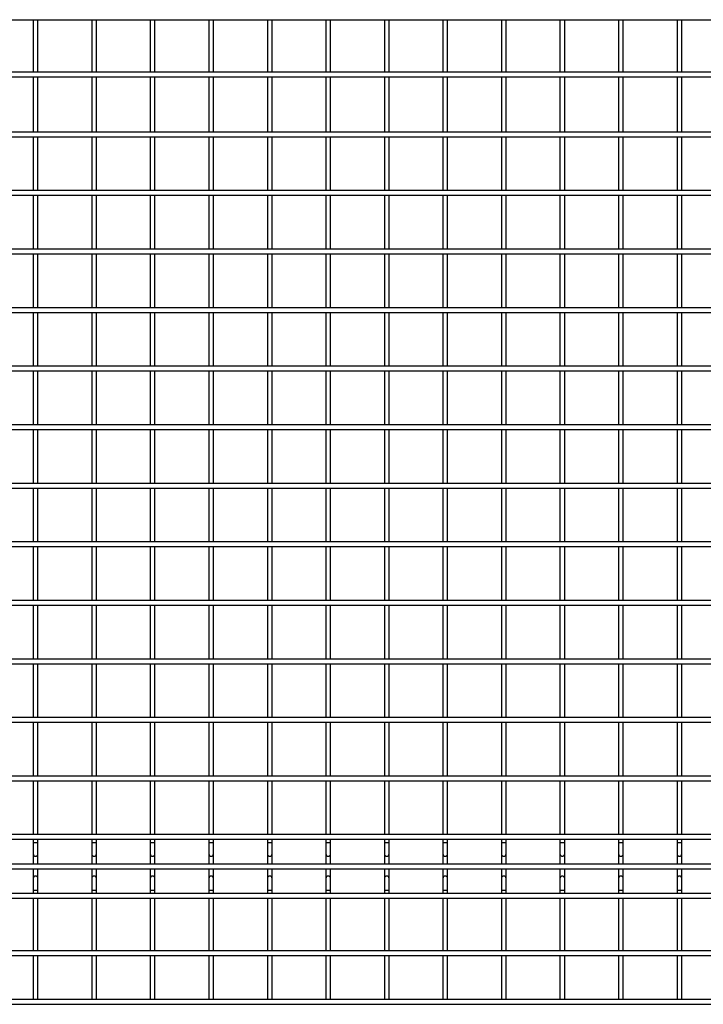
# Model space of a CAD drawing. Header units: inches. Extents: x 0.2 to 10.8, y 0.2 to 8.2.
# Tile 4 of 48: x 2.9 to 4.2, y 1.3 to 3.2. Entities that reach past the tile are written whole.
import ezdxf

# ---------------------------------------------------------------- set-up
doc = ezdxf.new("R2010")
doc.units = ezdxf.units.IN
doc.header["$MEASUREMENT"] = 0

msp = doc.modelspace()

# ---------------------------------------------------------------- linework, layer by layer
for p, q in [((1.72053, 3.15636), (5.60442, 3.15636)), ((2.94275, 3.15636), (2.94275, 3.05691)), ((2.95164, 3.05691), (2.95164, 3.15636)), ((3.05386, 3.15636), (3.05386, 3.05691)), ((3.06275, 3.05691), (3.06275, 3.15636)), ((3.16497, 3.15636), (3.16497, 3.05691)), ((3.17386, 3.05691), (3.17386, 3.15636)), ((3.27608, 3.15636), (3.27608, 3.05691)), ((3.28497, 3.05691), (3.28497, 3.15636)), ((3.3872, 3.15636), (3.3872, 3.05691)), ((3.39608, 3.05691), (3.39608, 3.15636)), ((3.49831, 3.15636), (3.49831, 3.05691)), ((3.5072, 3.05691), (3.5072, 3.15636)), ((3.60942, 3.15636), (3.60942, 3.05691)), ((3.61831, 3.05691), (3.61831, 3.15636)), ((3.72053, 3.15636), (3.72053, 3.05691)), ((3.72942, 3.05691), (3.72942, 3.15636)), ((3.83164, 3.15636), (3.83164, 3.05691)), ((3.84053, 3.05691), (3.84053, 3.15636)), ((3.94275, 3.15636), (3.94275, 3.05691)), ((3.95164, 3.05691), (3.95164, 3.15636)), ((4.05386, 3.15636), (4.05386, 3.05691)), ((4.06275, 3.05691), (4.06275, 3.15636)), ((4.16497, 3.15636), (4.16497, 3.05691)), ((4.17386, 3.05691), (4.17386, 3.15636)), ((5.60442, 3.05691), (1.72053, 3.05691)), ((1.72053, 3.04802), (5.60442, 3.04802)), ((2.94275, 3.04802), (2.94275, 2.94302)), ((2.95164, 2.94302), (2.95164, 3.04802)), ((3.05386, 3.04802), (3.05386, 2.94302)), ((3.06275, 2.94302), (3.06275, 3.04802)), ((3.16497, 3.04802), (3.16497, 2.94302)), ((3.17386, 2.94302), (3.17386, 3.04802)), ((3.27608, 3.04802), (3.27608, 2.94302)), ((3.28497, 2.94302), (3.28497, 3.04802)), ((3.3872, 3.04802), (3.3872, 2.94302)), ((3.39608, 2.94302), (3.39608, 3.04802)), ((3.49831, 3.04802), (3.49831, 2.94302)), ((3.5072, 2.94302), (3.5072, 3.04802)), ((3.60942, 3.04802), (3.60942, 2.94302)), ((3.61831, 2.94302), (3.61831, 3.04802)), ((3.72053, 3.04802), (3.72053, 2.94302)), ((3.72942, 2.94302), (3.72942, 3.04802)), ((3.83164, 3.04802), (3.83164, 2.94302)), ((3.84053, 2.94302), (3.84053, 3.04802)), ((3.94275, 3.04802), (3.94275, 2.94302)), ((3.95164, 2.94302), (3.95164, 3.04802)), ((4.05386, 3.04802), (4.05386, 2.94302)), ((4.06275, 2.94302), (4.06275, 3.04802)), ((4.16497, 3.04802), (4.16497, 2.94302)), ((4.17386, 2.94302), (4.17386, 3.04802)), ((5.60442, 2.94302), (1.72053, 2.94302)), ((1.72053, 2.93413), (5.60442, 2.93413)), ((2.94275, 2.93413), (2.94275, 2.83191)), ((2.95164, 2.83191), (2.95164, 2.93413)), ((3.05386, 2.93413), (3.05386, 2.83191)), ((3.06275, 2.83191), (3.06275, 2.93413)), ((3.16497, 2.93413), (3.16497, 2.83191)), ((3.17386, 2.83191), (3.17386, 2.93413)), ((3.27608, 2.93413), (3.27608, 2.83191)), ((3.28497, 2.83191), (3.28497, 2.93413)), ((3.3872, 2.93413), (3.3872, 2.83191)), ((3.39608, 2.83191), (3.39608, 2.93413)), ((3.49831, 2.93413), (3.49831, 2.83191)), ((3.5072, 2.83191), (3.5072, 2.93413)), ((3.60942, 2.93413), (3.60942, 2.83191)), ((3.61831, 2.83191), (3.61831, 2.93413)), ((3.72053, 2.93413), (3.72053, 2.83191)), ((3.72942, 2.83191), (3.72942, 2.93413)), ((3.83164, 2.93413), (3.83164, 2.83191)), ((3.84053, 2.83191), (3.84053, 2.93413)), ((3.94275, 2.93413), (3.94275, 2.83191)), ((3.95164, 2.83191), (3.95164, 2.93413)), ((4.05386, 2.93413), (4.05386, 2.83191)), ((4.06275, 2.83191), (4.06275, 2.93413)), ((4.16497, 2.93413), (4.16497, 2.83191)), ((4.17386, 2.83191), (4.17386, 2.93413)), ((5.60442, 2.83191), (1.72053, 2.83191)), ((1.72053, 2.82302), (5.60442, 2.82302)), ((2.94275, 2.82302), (2.94275, 2.7208)), ((2.95164, 2.7208), (2.95164, 2.82302)), ((3.05386, 2.82302), (3.05386, 2.7208)), ((3.06275, 2.7208), (3.06275, 2.82302)), ((3.16497, 2.82302), (3.16497, 2.7208)), ((3.17386, 2.7208), (3.17386, 2.82302)), ((3.27608, 2.82302), (3.27608, 2.7208)), ((3.28497, 2.7208), (3.28497, 2.82302)), ((3.3872, 2.82302), (3.3872, 2.7208)), ((3.39608, 2.7208), (3.39608, 2.82302)), ((3.49831, 2.82302), (3.49831, 2.7208)), ((3.5072, 2.7208), (3.5072, 2.82302)), ((3.60942, 2.82302), (3.60942, 2.7208)), ((3.61831, 2.7208), (3.61831, 2.82302)), ((3.72053, 2.82302), (3.72053, 2.7208)), ((3.72942, 2.7208), (3.72942, 2.82302)), ((3.83164, 2.82302), (3.83164, 2.7208)), ((3.84053, 2.7208), (3.84053, 2.82302)), ((3.94275, 2.82302), (3.94275, 2.7208)), ((3.95164, 2.7208), (3.95164, 2.82302)), ((4.05386, 2.82302), (4.05386, 2.7208)), ((4.06275, 2.7208), (4.06275, 2.82302)), ((4.16497, 2.82302), (4.16497, 2.7208)), ((4.17386, 2.7208), (4.17386, 2.82302)), ((5.60442, 2.7208), (1.72053, 2.7208)), ((1.72053, 2.71191), (5.60442, 2.71191)), ((2.94275, 2.71191), (2.94275, 2.60969)), ((2.95164, 2.60969), (2.95164, 2.71191)), ((3.05386, 2.71191), (3.05386, 2.60969)), ((3.06275, 2.60969), (3.06275, 2.71191)), ((3.16497, 2.71191), (3.16497, 2.60969)), ((3.17386, 2.60969), (3.17386, 2.71191)), ((3.27608, 2.71191), (3.27608, 2.60969)), ((3.28497, 2.60969), (3.28497, 2.71191)), ((3.3872, 2.71191), (3.3872, 2.60969)), ((3.39608, 2.60969), (3.39608, 2.71191)), ((3.49831, 2.71191), (3.49831, 2.60969)), ((3.5072, 2.60969), (3.5072, 2.71191)), ((3.60942, 2.71191), (3.60942, 2.60969)), ((3.61831, 2.60969), (3.61831, 2.71191)), ((3.72053, 2.71191), (3.72053, 2.60969)), ((3.72942, 2.60969), (3.72942, 2.71191)), ((3.83164, 2.71191), (3.83164, 2.60969)), ((3.84053, 2.60969), (3.84053, 2.71191)), ((3.94275, 2.71191), (3.94275, 2.60969)), ((3.95164, 2.60969), (3.95164, 2.71191)), ((4.05386, 2.71191), (4.05386, 2.60969)), ((4.06275, 2.60969), (4.06275, 2.71191)), ((4.16497, 2.71191), (4.16497, 2.60969)), ((4.17386, 2.60969), (4.17386, 2.71191)), ((5.60442, 2.60969), (1.72053, 2.60969)), ((1.72053, 2.6008), (5.60442, 2.6008)), ((2.94275, 2.6008), (2.94275, 2.49858)), ((2.95164, 2.49858), (2.95164, 2.6008)), ((3.05386, 2.6008), (3.05386, 2.49858)), ((3.06275, 2.49858), (3.06275, 2.6008)), ((3.16497, 2.6008), (3.16497, 2.49858)), ((3.17386, 2.49858), (3.17386, 2.6008)), ((3.27608, 2.6008), (3.27608, 2.49858)), ((3.28497, 2.49858), (3.28497, 2.6008)), ((3.3872, 2.6008), (3.3872, 2.49858)), ((3.39608, 2.49858), (3.39608, 2.6008)), ((3.49831, 2.6008), (3.49831, 2.49858)), ((3.5072, 2.49858), (3.5072, 2.6008)), ((3.60942, 2.6008), (3.60942, 2.49858)), ((3.61831, 2.49858), (3.61831, 2.6008)), ((3.72053, 2.6008), (3.72053, 2.49858)), ((3.72942, 2.49858), (3.72942, 2.6008)), ((3.83164, 2.6008), (3.83164, 2.49858)), ((3.84053, 2.49858), (3.84053, 2.6008)), ((3.94275, 2.6008), (3.94275, 2.49858)), ((3.95164, 2.49858), (3.95164, 2.6008)), ((4.05386, 2.6008), (4.05386, 2.49858)), ((4.06275, 2.49858), (4.06275, 2.6008)), ((4.16497, 2.6008), (4.16497, 2.49858)), ((4.17386, 2.49858), (4.17386, 2.6008)), ((5.60442, 2.49858), (1.72053, 2.49858)), ((1.72053, 2.48969), (5.60442, 2.48969)), ((2.94275, 2.48969), (2.94275, 2.38747)), ((2.95164, 2.38747), (2.95164, 2.48969)), ((3.05386, 2.48969), (3.05386, 2.38747)), ((3.06275, 2.38747), (3.06275, 2.48969)), ((3.16497, 2.48969), (3.16497, 2.38747)), ((3.17386, 2.38747), (3.17386, 2.48969)), ((3.27608, 2.48969), (3.27608, 2.38747)), ((3.28497, 2.38747), (3.28497, 2.48969)), ((3.3872, 2.48969), (3.3872, 2.38747)), ((3.39608, 2.38747), (3.39608, 2.48969)), ((3.49831, 2.48969), (3.49831, 2.38747)), ((3.5072, 2.38747), (3.5072, 2.48969)), ((3.60942, 2.48969), (3.60942, 2.38747)), ((3.61831, 2.38747), (3.61831, 2.48969)), ((3.72053, 2.48969), (3.72053, 2.38747)), ((3.72942, 2.38747), (3.72942, 2.48969)), ((3.83164, 2.48969), (3.83164, 2.38747)), ((3.84053, 2.38747), (3.84053, 2.48969)), ((3.94275, 2.48969), (3.94275, 2.38747)), ((3.95164, 2.38747), (3.95164, 2.48969)), ((4.05386, 2.48969), (4.05386, 2.38747)), ((4.06275, 2.38747), (4.06275, 2.48969)), ((4.16497, 2.48969), (4.16497, 2.38747)), ((4.17386, 2.38747), (4.17386, 2.48969)), ((5.60442, 2.38747), (1.72053, 2.38747)), ((1.72053, 2.37858), (5.60442, 2.37858)), ((2.94275, 2.37858), (2.94275, 2.27636)), ((2.95164, 2.27636), (2.95164, 2.37858)), ((3.05386, 2.37858), (3.05386, 2.27636)), ((3.06275, 2.27636), (3.06275, 2.37858)), ((3.16497, 2.37858), (3.16497, 2.27636)), ((3.17386, 2.27636), (3.17386, 2.37858)), ((3.27608, 2.37858), (3.27608, 2.27636)), ((3.28497, 2.27636), (3.28497, 2.37858)), ((3.3872, 2.37858), (3.3872, 2.27636)), ((3.39608, 2.27636), (3.39608, 2.37858)), ((3.49831, 2.37858), (3.49831, 2.27636)), ((3.5072, 2.27636), (3.5072, 2.37858)), ((3.60942, 2.37858), (3.60942, 2.27636)), ((3.61831, 2.27636), (3.61831, 2.37858)), ((3.72053, 2.37858), (3.72053, 2.27636)), ((3.72942, 2.27636), (3.72942, 2.37858)), ((3.83164, 2.37858), (3.83164, 2.27636)), ((3.84053, 2.27636), (3.84053, 2.37858)), ((3.94275, 2.37858), (3.94275, 2.27636)), ((3.95164, 2.27636), (3.95164, 2.37858)), ((4.05386, 2.37858), (4.05386, 2.27636)), ((4.06275, 2.27636), (4.06275, 2.37858)), ((4.16497, 2.37858), (4.16497, 2.27636)), ((4.17386, 2.27636), (4.17386, 2.37858)), ((5.60442, 2.27636), (1.72053, 2.27636)), ((1.72053, 2.26747), (5.60442, 2.26747)), ((2.94275, 2.26747), (2.94275, 2.16524)), ((2.95164, 2.16524), (2.95164, 2.26747)), ((3.05386, 2.26747), (3.05386, 2.16524)), ((3.06275, 2.16524), (3.06275, 2.26747)), ((3.16497, 2.26747), (3.16497, 2.16524)), ((3.17386, 2.16524), (3.17386, 2.26747)), ((3.27608, 2.26747), (3.27608, 2.16524)), ((3.28497, 2.16524), (3.28497, 2.26747)), ((3.3872, 2.26747), (3.3872, 2.16524)), ((3.39608, 2.16524), (3.39608, 2.26747)), ((3.49831, 2.26747), (3.49831, 2.16524)), ((3.5072, 2.16524), (3.5072, 2.26747)), ((3.60942, 2.26747), (3.60942, 2.16524)), ((3.61831, 2.16524), (3.61831, 2.26747)), ((3.72053, 2.26747), (3.72053, 2.16524)), ((3.72942, 2.16524), (3.72942, 2.26747)), ((3.83164, 2.26747), (3.83164, 2.16524)), ((3.84053, 2.16524), (3.84053, 2.26747)), ((3.94275, 2.26747), (3.94275, 2.16524)), ((3.95164, 2.16524), (3.95164, 2.26747)), ((4.05386, 2.26747), (4.05386, 2.16524)), ((4.06275, 2.16524), (4.06275, 2.26747)), ((4.16497, 2.26747), (4.16497, 2.16524)), ((4.17386, 2.16524), (4.17386, 2.26747)), ((5.60442, 2.16524), (1.72053, 2.16524)), ((1.72053, 2.15636), (5.60442, 2.15636)), ((2.94275, 2.15636), (2.94275, 2.05413)), ((2.95164, 2.05413), (2.95164, 2.15636)), ((3.05386, 2.15636), (3.05386, 2.05413)), ((3.06275, 2.05413), (3.06275, 2.15636)), ((3.16497, 2.15636), (3.16497, 2.05413)), ((3.17386, 2.05413), (3.17386, 2.15636)), ((3.27608, 2.15636), (3.27608, 2.05413)), ((3.28497, 2.05413), (3.28497, 2.15636)), ((3.3872, 2.15636), (3.3872, 2.05413)), ((3.39608, 2.05413), (3.39608, 2.15636)), ((3.49831, 2.15636), (3.49831, 2.05413)), ((3.5072, 2.05413), (3.5072, 2.15636)), ((3.60942, 2.15636), (3.60942, 2.05413)), ((3.61831, 2.05413), (3.61831, 2.15636)), ((3.72053, 2.15636), (3.72053, 2.05413)), ((3.72942, 2.05413), (3.72942, 2.15636)), ((3.83164, 2.15636), (3.83164, 2.05413)), ((3.84053, 2.05413), (3.84053, 2.15636)), ((3.94275, 2.15636), (3.94275, 2.05413)), ((3.95164, 2.05413), (3.95164, 2.15636)), ((4.05386, 2.15636), (4.05386, 2.05413)), ((4.06275, 2.05413), (4.06275, 2.15636)), ((4.16497, 2.15636), (4.16497, 2.05413)), ((4.17386, 2.05413), (4.17386, 2.15636)), ((5.60442, 2.05413), (1.72053, 2.05413)), ((1.72053, 2.04524), (5.60442, 2.04524)), ((2.94275, 2.04524), (2.94275, 1.94302)), ((2.95164, 1.94302), (2.95164, 2.04524)), ((3.05386, 2.04524), (3.05386, 1.94302)), ((3.06275, 1.94302), (3.06275, 2.04524)), ((3.16497, 2.04524), (3.16497, 1.94302)), ((3.17386, 1.94302), (3.17386, 2.04524)), ((3.27608, 2.04524), (3.27608, 1.94302)), ((3.28497, 1.94302), (3.28497, 2.04524)), ((3.3872, 2.04524), (3.3872, 1.94302)), ((3.39608, 1.94302), (3.39608, 2.04524)), ((3.49831, 2.04524), (3.49831, 1.94302)), ((3.5072, 1.94302), (3.5072, 2.04524)), ((3.60942, 2.04524), (3.60942, 1.94302)), ((3.61831, 1.94302), (3.61831, 2.04524)), ((3.72053, 2.04524), (3.72053, 1.94302)), ((3.72942, 1.94302), (3.72942, 2.04524)), ((3.83164, 2.04524), (3.83164, 1.94302)), ((3.84053, 1.94302), (3.84053, 2.04524)), ((3.94275, 2.04524), (3.94275, 1.94302)), ((3.95164, 1.94302), (3.95164, 2.04524)), ((4.05386, 2.04524), (4.05386, 1.94302)), ((4.06275, 1.94302), (4.06275, 2.04524)), ((4.16497, 2.04524), (4.16497, 1.94302)), ((4.17386, 1.94302), (4.17386, 2.04524)), ((5.60442, 1.94302), (1.72053, 1.94302)), ((1.72053, 1.93413), (5.60442, 1.93413)), ((2.94275, 1.93413), (2.94275, 1.83191)), ((2.95164, 1.83191), (2.95164, 1.93413)), ((3.05386, 1.93413), (3.05386, 1.83191)), ((3.06275, 1.83191), (3.06275, 1.93413)), ((3.16497, 1.93413), (3.16497, 1.83191)), ((3.17386, 1.83191), (3.17386, 1.93413)), ((3.27608, 1.93413), (3.27608, 1.83191)), ((3.28497, 1.83191), (3.28497, 1.93413)), ((3.3872, 1.93413), (3.3872, 1.83191)), ((3.39608, 1.83191), (3.39608, 1.93413)), ((3.49831, 1.93413), (3.49831, 1.83191)), ((3.5072, 1.83191), (3.5072, 1.93413)), ((3.60942, 1.93413), (3.60942, 1.83191)), ((3.61831, 1.83191), (3.61831, 1.93413)), ((3.72053, 1.93413), (3.72053, 1.83191)), ((3.72942, 1.83191), (3.72942, 1.93413)), ((3.83164, 1.93413), (3.83164, 1.83191)), ((3.84053, 1.83191), (3.84053, 1.93413)), ((3.94275, 1.93413), (3.94275, 1.83191)), ((3.95164, 1.83191), (3.95164, 1.93413)), ((4.05386, 1.93413), (4.05386, 1.83191)), ((4.06275, 1.83191), (4.06275, 1.93413)), ((4.16497, 1.93413), (4.16497, 1.83191)), ((4.17386, 1.83191), (4.17386, 1.93413)), ((5.60442, 1.83191), (1.72053, 1.83191)), ((1.72053, 1.82302), (5.60442, 1.82302)), ((2.94275, 1.82302), (2.94275, 1.7208)), ((2.95164, 1.7208), (2.95164, 1.82302)), ((3.05386, 1.82302), (3.05386, 1.7208)), ((3.06275, 1.7208), (3.06275, 1.82302)), ((3.16497, 1.82302), (3.16497, 1.7208)), ((3.17386, 1.7208), (3.17386, 1.82302)), ((3.27608, 1.82302), (3.27608, 1.7208)), ((3.28497, 1.7208), (3.28497, 1.82302)), ((3.3872, 1.82302), (3.3872, 1.7208)), ((3.39608, 1.7208), (3.39608, 1.82302)), ((3.49831, 1.82302), (3.49831, 1.7208)), ((3.5072, 1.7208), (3.5072, 1.82302)), ((3.60942, 1.82302), (3.60942, 1.7208)), ((3.61831, 1.7208), (3.61831, 1.82302)), ((3.72053, 1.82302), (3.72053, 1.7208)), ((3.72942, 1.7208), (3.72942, 1.82302)), ((3.83164, 1.82302), (3.83164, 1.7208)), ((3.84053, 1.7208), (3.84053, 1.82302)), ((3.94275, 1.82302), (3.94275, 1.7208)), ((3.95164, 1.7208), (3.95164, 1.82302)), ((4.05386, 1.82302), (4.05386, 1.7208)), ((4.06275, 1.7208), (4.06275, 1.82302)), ((4.16497, 1.82302), (4.16497, 1.7208)), ((4.17386, 1.7208), (4.17386, 1.82302)), ((5.60442, 1.7208), (1.72053, 1.7208)), ((1.72053, 1.71191), (5.60442, 1.71191)), ((2.94275, 1.71191), (2.94275, 1.60969)), ((2.95164, 1.60969), (2.95164, 1.71191)), ((3.05386, 1.71191), (3.05386, 1.60969)), ((3.06275, 1.60969), (3.06275, 1.71191)), ((3.16497, 1.71191), (3.16497, 1.60969)), ((3.17386, 1.60969), (3.17386, 1.71191)), ((3.27608, 1.71191), (3.27608, 1.60969)), ((3.28497, 1.60969), (3.28497, 1.71191)), ((3.3872, 1.71191), (3.3872, 1.60969)), ((3.39608, 1.60969), (3.39608, 1.71191)), ((3.49831, 1.71191), (3.49831, 1.60969)), ((3.5072, 1.60969), (3.5072, 1.71191)), ((3.60942, 1.71191), (3.60942, 1.60969)), ((3.61831, 1.60969), (3.61831, 1.71191)), ((3.72053, 1.71191), (3.72053, 1.60969)), ((3.72942, 1.60969), (3.72942, 1.71191)), ((3.83164, 1.71191), (3.83164, 1.60969)), ((3.84053, 1.60969), (3.84053, 1.71191)), ((3.94275, 1.71191), (3.94275, 1.60969)), ((3.95164, 1.60969), (3.95164, 1.71191)), ((4.05386, 1.71191), (4.05386, 1.60969)), ((4.06275, 1.60969), (4.06275, 1.71191)), ((4.16497, 1.71191), (4.16497, 1.60969)), ((4.17386, 1.60969), (4.17386, 1.71191)), ((5.60442, 1.60969), (1.72053, 1.60969)), ((1.72053, 1.6008), (5.60442, 1.6008)), ((2.94275, 1.6008), (2.94275, 1.59496)), ((2.94275, 1.59496), (2.94275, 1.57301)), ((2.94275, 1.59496), (2.95164, 1.59496)), ((2.95164, 1.59496), (2.95164, 1.6008)), ((2.95164, 1.57301), (2.95164, 1.59496)), ((3.05386, 1.6008), (3.05386, 1.59496)), ((3.05386, 1.59496), (3.05386, 1.57301)), ((3.05386, 1.59496), (3.06275, 1.59496)), ((3.06275, 1.59496), (3.06275, 1.6008)), ((3.06275, 1.57301), (3.06275, 1.59496)), ((3.16497, 1.6008), (3.16497, 1.59496)), ((3.16497, 1.59496), (3.16497, 1.57301)), ((3.16497, 1.59496), (3.17386, 1.59496)), ((3.17386, 1.59496), (3.17386, 1.6008)), ((3.17386, 1.57301), (3.17386, 1.59496)), ((3.27608, 1.6008), (3.27608, 1.59496)), ((3.27608, 1.59496), (3.27608, 1.57301)), ((3.27608, 1.59496), (3.28497, 1.59496)), ((3.28497, 1.59496), (3.28497, 1.6008)), ((3.28497, 1.57301), (3.28497, 1.59496)), ((3.3872, 1.6008), (3.3872, 1.59496)), ((3.3872, 1.59496), (3.3872, 1.57301)), ((3.3872, 1.59496), (3.39608, 1.59496)), ((3.39608, 1.59496), (3.39608, 1.6008)), ((3.39608, 1.57301), (3.39608, 1.59496)), ((3.49831, 1.6008), (3.49831, 1.59496)), ((3.49831, 1.59496), (3.49831, 1.57301)), ((3.49831, 1.59496), (3.5072, 1.59496)), ((3.5072, 1.59496), (3.5072, 1.6008)), ((3.5072, 1.57301), (3.5072, 1.59496)), ((3.60942, 1.6008), (3.60942, 1.59496)), ((3.60942, 1.59496), (3.60942, 1.57301)), ((3.60942, 1.59496), (3.61831, 1.59496)), ((3.61831, 1.59496), (3.61831, 1.6008)), ((3.61831, 1.57301), (3.61831, 1.59496)), ((3.72053, 1.6008), (3.72053, 1.59496)), ((3.72053, 1.59496), (3.72053, 1.57301)), ((3.72053, 1.59496), (3.72942, 1.59496)), ((3.72942, 1.59496), (3.72942, 1.6008)), ((3.72942, 1.57301), (3.72942, 1.59496)), ((3.83164, 1.6008), (3.83164, 1.59496)), ((3.83164, 1.59496), (3.83164, 1.57301)), ((3.83164, 1.59496), (3.84053, 1.59496)), ((3.84053, 1.59496), (3.84053, 1.6008)), ((3.84053, 1.57301), (3.84053, 1.59496)), ((3.94275, 1.6008), (3.94275, 1.59496)), ((3.94275, 1.59496), (3.94275, 1.57301)), ((3.94275, 1.59496), (3.95164, 1.59496)), ((3.95164, 1.59496), (3.95164, 1.6008)), ((3.95164, 1.57301), (3.95164, 1.59496)), ((4.05386, 1.6008), (4.05386, 1.59496)), ((4.05386, 1.59496), (4.05386, 1.57301)), ((4.05386, 1.59496), (4.06275, 1.59496)), ((4.06275, 1.59496), (4.06275, 1.6008)), ((4.06275, 1.57301), (4.06275, 1.59496)), ((4.16497, 1.6008), (4.16497, 1.59496)), ((4.16497, 1.59496), (4.16497, 1.57301)), ((4.16497, 1.59496), (4.17386, 1.59496)), ((4.17386, 1.59496), (4.17386, 1.6008)), ((4.17386, 1.57301), (4.17386, 1.59496)), ((2.94275, 1.57301), (2.94275, 1.55373)), ((2.95164, 1.55373), (2.95164, 1.57301)), ((3.05386, 1.57301), (3.05386, 1.55373)), ((3.06275, 1.55373), (3.06275, 1.57301)), ((3.16497, 1.57301), (3.16497, 1.55373)), ((3.17386, 1.55373), (3.17386, 1.57301)), ((3.27608, 1.57301), (3.27608, 1.55373)), ((3.28497, 1.55373), (3.28497, 1.57301)), ((3.3872, 1.57301), (3.3872, 1.55373)), ((3.39608, 1.55373), (3.39608, 1.57301)), ((3.49831, 1.57301), (3.49831, 1.55373)), ((3.5072, 1.55373), (3.5072, 1.57301)), ((3.60942, 1.57301), (3.60942, 1.55373)), ((3.61831, 1.55373), (3.61831, 1.57301)), ((3.72053, 1.57301), (3.72053, 1.55373)), ((3.72942, 1.55373), (3.72942, 1.57301)), ((3.83164, 1.57301), (3.83164, 1.55373)), ((3.84053, 1.55373), (3.84053, 1.57301)), ((3.94275, 1.57301), (3.94275, 1.55373)), ((3.95164, 1.55373), (3.95164, 1.57301)), ((4.05386, 1.57301), (4.05386, 1.55373)), ((4.06275, 1.55373), (4.06275, 1.57301)), ((4.16497, 1.57301), (4.16497, 1.55373)), ((4.17386, 1.55373), (4.17386, 1.57301)), ((5.60442, 1.55373), (1.72053, 1.55373)), ((1.72053, 1.54484), (5.60442, 1.54484)), ((2.94275, 1.54484), (2.94275, 1.52651)), ((2.95164, 1.52651), (2.95164, 1.54484)), ((3.05386, 1.54484), (3.05386, 1.52651)), ((3.06275, 1.52651), (3.06275, 1.54484)), ((3.16497, 1.54484), (3.16497, 1.52651)), ((3.17386, 1.52651), (3.17386, 1.54484)), ((3.27608, 1.54484), (3.27608, 1.52651)), ((3.28497, 1.52651), (3.28497, 1.54484)), ((3.3872, 1.54484), (3.3872, 1.52651)), ((3.39608, 1.52651), (3.39608, 1.54484)), ((3.49831, 1.54484), (3.49831, 1.52651)), ((3.5072, 1.52651), (3.5072, 1.54484)), ((3.60942, 1.54484), (3.60942, 1.52651)), ((3.61831, 1.52651), (3.61831, 1.54484)), ((3.72053, 1.54484), (3.72053, 1.52651)), ((3.72942, 1.52651), (3.72942, 1.54484)), ((3.83164, 1.54484), (3.83164, 1.52651)), ((3.84053, 1.52651), (3.84053, 1.54484)), ((3.94275, 1.54484), (3.94275, 1.52651)), ((3.95164, 1.52651), (3.95164, 1.54484)), ((4.05386, 1.54484), (4.05386, 1.52651)), ((4.06275, 1.52651), (4.06275, 1.54484)), ((4.16497, 1.54484), (4.16497, 1.52651)), ((4.17386, 1.52651), (4.17386, 1.54484)), ((2.94275, 1.52651), (2.94275, 1.50457)), ((2.95164, 1.50457), (2.95164, 1.52651)), ((3.05386, 1.52651), (3.05386, 1.50457)), ((3.06275, 1.50457), (3.06275, 1.52651)), ((3.16497, 1.52651), (3.16497, 1.50457)), ((3.17386, 1.50457), (3.17386, 1.52651)), ((3.27608, 1.52651), (3.27608, 1.50457)), ((3.28497, 1.50457), (3.28497, 1.52651)), ((3.3872, 1.52651), (3.3872, 1.50457)), ((3.39608, 1.50457), (3.39608, 1.52651)), ((3.49831, 1.52651), (3.49831, 1.50457)), ((3.5072, 1.50457), (3.5072, 1.52651)), ((3.60942, 1.52651), (3.60942, 1.50457)), ((3.61831, 1.50457), (3.61831, 1.52651)), ((3.72053, 1.52651), (3.72053, 1.50457)), ((3.72942, 1.50457), (3.72942, 1.52651)), ((3.83164, 1.52651), (3.83164, 1.50457)), ((3.84053, 1.50457), (3.84053, 1.52651)), ((3.94275, 1.52651), (3.94275, 1.50457)), ((3.95164, 1.50457), (3.95164, 1.52651)), ((4.05386, 1.52651), (4.05386, 1.50457)), ((4.06275, 1.50457), (4.06275, 1.52651)), ((4.16497, 1.52651), (4.16497, 1.50457)), ((4.17386, 1.50457), (4.17386, 1.52651)), ((5.60442, 1.49778), (1.72053, 1.49778)), ((2.94275, 1.50457), (2.94275, 1.49778)), ((2.94275, 1.50457), (2.9472, 1.50457)), ((2.9472, 1.50457), (2.95164, 1.50457)), ((2.95164, 1.49778), (2.95164, 1.50457)), ((3.05386, 1.50457), (3.05386, 1.49778)), ((3.05386, 1.50457), (3.05831, 1.50457)), ((3.05831, 1.50457), (3.06275, 1.50457)), ((3.06275, 1.49778), (3.06275, 1.50457)), ((3.16497, 1.50457), (3.16497, 1.49778)), ((3.16497, 1.50457), (3.16942, 1.50457)), ((3.16942, 1.50457), (3.17386, 1.50457)), ((3.17386, 1.49778), (3.17386, 1.50457)), ((3.27608, 1.50457), (3.27608, 1.49778)), ((3.27608, 1.50457), (3.28053, 1.50457)), ((3.28053, 1.50457), (3.28497, 1.50457)), ((3.28497, 1.49778), (3.28497, 1.50457)), ((3.3872, 1.50457), (3.3872, 1.49778)), ((3.3872, 1.50457), (3.39164, 1.50457)), ((3.39164, 1.50457), (3.39608, 1.50457)), ((3.39608, 1.49778), (3.39608, 1.50457)), ((3.49831, 1.50457), (3.49831, 1.49778)), ((3.49831, 1.50457), (3.50275, 1.50457)), ((3.50275, 1.50457), (3.5072, 1.50457)), ((3.5072, 1.49778), (3.5072, 1.50457)), ((3.60942, 1.50457), (3.60942, 1.49778)), ((3.60942, 1.50457), (3.61386, 1.50457)), ((3.61386, 1.50457), (3.61831, 1.50457)), ((3.61831, 1.49778), (3.61831, 1.50457)), ((3.72053, 1.50457), (3.72053, 1.49778)), ((3.72053, 1.50457), (3.72497, 1.50457)), ((3.72497, 1.50457), (3.72942, 1.50457)), ((3.72942, 1.49778), (3.72942, 1.50457)), ((3.83164, 1.50457), (3.83164, 1.49778)), ((3.83164, 1.50457), (3.83608, 1.50457)), ((3.83608, 1.50457), (3.84053, 1.50457)), ((3.84053, 1.49778), (3.84053, 1.50457)), ((3.94275, 1.50457), (3.94275, 1.49778)), ((3.94275, 1.50457), (3.9472, 1.50457)), ((3.9472, 1.50457), (3.95164, 1.50457)), ((3.95164, 1.49778), (3.95164, 1.50457)), ((4.05386, 1.50457), (4.05386, 1.49778)), ((4.05386, 1.50457), (4.05831, 1.50457)), ((4.05831, 1.50457), (4.06275, 1.50457)), ((4.06275, 1.49778), (4.06275, 1.50457)), ((4.16497, 1.50457), (4.16497, 1.49778)), ((4.16497, 1.50457), (4.16942, 1.50457)), ((4.16942, 1.50457), (4.17386, 1.50457)), ((4.17386, 1.49778), (4.17386, 1.50457)), ((1.72053, 1.48889), (5.60442, 1.48889)), ((2.94275, 1.48889), (2.94275, 1.38944)), ((2.95164, 1.38944), (2.95164, 1.48889)), ((3.05386, 1.48889), (3.05386, 1.38944)), ((3.06275, 1.38944), (3.06275, 1.48889)), ((3.16497, 1.48889), (3.16497, 1.38944)), ((3.17386, 1.38944), (3.17386, 1.48889)), ((3.27608, 1.48889), (3.27608, 1.38944)), ((3.28497, 1.38944), (3.28497, 1.48889)), ((3.3872, 1.48889), (3.3872, 1.38944)), ((3.39608, 1.38944), (3.39608, 1.48889)), ((3.49831, 1.48889), (3.49831, 1.38944)), ((3.5072, 1.38944), (3.5072, 1.48889)), ((3.60942, 1.48889), (3.60942, 1.38944)), ((3.61831, 1.38944), (3.61831, 1.48889)), ((3.72053, 1.48889), (3.72053, 1.38944)), ((3.72942, 1.38944), (3.72942, 1.48889)), ((3.83164, 1.48889), (3.83164, 1.38944)), ((3.84053, 1.38944), (3.84053, 1.48889)), ((3.94275, 1.48889), (3.94275, 1.38944)), ((3.95164, 1.38944), (3.95164, 1.48889)), ((4.05386, 1.48889), (4.05386, 1.38944)), ((4.06275, 1.38944), (4.06275, 1.48889)), ((4.16497, 1.48889), (4.16497, 1.38944)), ((4.17386, 1.38944), (4.17386, 1.48889)), ((5.60442, 1.38944), (1.72053, 1.38944)), ((1.72053, 1.38055), (5.60442, 1.38055)), ((2.94275, 1.38055), (2.94275, 1.29657)), ((2.95164, 1.29657), (2.95164, 1.38055)), ((3.05386, 1.38055), (3.05386, 1.29657)), ((3.06275, 1.29657), (3.06275, 1.38055)), ((3.16497, 1.38055), (3.16497, 1.29657)), ((3.17386, 1.29657), (3.17386, 1.38055)), ((3.27608, 1.38055), (3.27608, 1.29657)), ((3.28497, 1.29657), (3.28497, 1.38055)), ((3.3872, 1.38055), (3.3872, 1.29657)), ((3.39608, 1.29657), (3.39608, 1.38055)), ((3.49831, 1.38055), (3.49831, 1.29657)), ((3.5072, 1.29657), (3.5072, 1.38055)), ((3.60942, 1.38055), (3.60942, 1.29657)), ((3.61831, 1.29657), (3.61831, 1.38055)), ((3.72053, 1.38055), (3.72053, 1.29657)), ((3.72942, 1.29657), (3.72942, 1.38055)), ((3.83164, 1.38055), (3.83164, 1.29657)), ((3.84053, 1.29657), (3.84053, 1.38055)), ((3.94275, 1.38055), (3.94275, 1.29657)), ((3.95164, 1.29657), (3.95164, 1.38055)), ((4.05386, 1.38055), (4.05386, 1.29657)), ((4.06275, 1.29657), (4.06275, 1.38055)), ((4.16497, 1.38055), (4.16497, 1.29657)), ((4.17386, 1.29657), (4.17386, 1.38055)), ((5.60442, 1.29657), (1.72053, 1.29657)), ((1.72053, 1.28768), (5.60442, 1.28768))]:
    msp.add_line(p, q)
for centre, start, end in [((2.9472, 1.57301), 180, 270), ((2.9472, 1.57301), 270, 0), ((3.05831, 1.57301), 180, 270), ((3.05831, 1.57301), 270, 0), ((3.16942, 1.57301), 180, 270), ((3.16942, 1.57301), 270, 0), ((3.28053, 1.57301), 180, 270), ((3.28053, 1.57301), 270, 0), ((3.39164, 1.57301), 180, 270), ((3.39164, 1.57301), 270, 0), ((3.50275, 1.57301), 180, 270), ((3.50275, 1.57301), 270, 0), ((3.61386, 1.57301), 180, 270), ((3.61386, 1.57301), 270, 0), ((3.72497, 1.57301), 180, 270), ((3.72497, 1.57301), 270, 0), ((3.83608, 1.57301), 180, 270), ((3.83608, 1.57301), 270, 0), ((3.9472, 1.57301), 180, 270), ((3.9472, 1.57301), 270, 0), ((4.05831, 1.57301), 180, 270), ((4.05831, 1.57301), 270, 0), ((4.16942, 1.57301), 180, 270), ((4.16942, 1.57301), 270, 0), ((2.9472, 1.52651), 0, 180), ((3.05831, 1.52651), 0, 180), ((3.16942, 1.52651), 0, 180), ((3.28053, 1.52651), 0, 180), ((3.39164, 1.52651), 0, 180), ((3.50275, 1.52651), 0, 180), ((3.61386, 1.52651), 0, 180), ((3.72497, 1.52651), 0, 180), ((3.83608, 1.52651), 0, 180), ((3.9472, 1.52651), 0, 180), ((4.05831, 1.52651), 0, 180), ((4.16942, 1.52651), 0, 180)]:
    msp.add_arc(centre, 0.00444, start, end)

doc.saveas('drawing.dxf')
